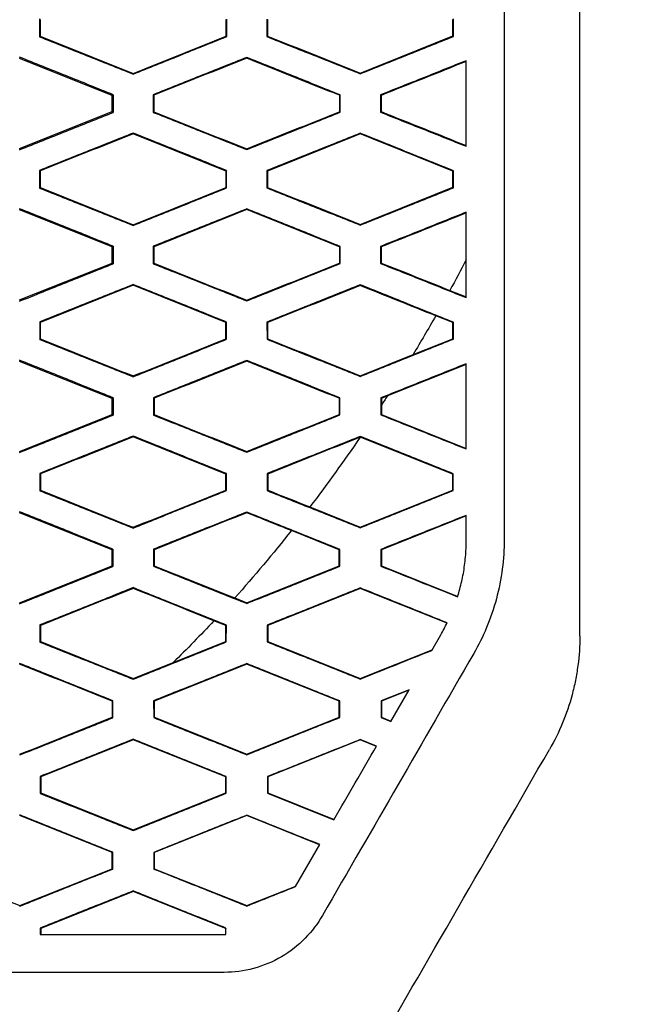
# Model space of a CAD drawing. Header units: millimetres. Extents: x 145 to 933, y -105 to 949.
# Tile 89 of 157: x 657.49 to 665.75, y 422.23 to 435.23. Entities that reach past the tile are written whole.
import ezdxf

# ---------------------------------------------------------------- set-up
doc = ezdxf.new("R2010")
doc.units = ezdxf.units.MM

msp = doc.modelspace()

# ---------------------------------------------------------------- linework, layer by layer
at = {"color": 7, "linetype": 'Continuous', "lineweight": 25}
for p, q in [((657.747, 435.241), (657.747, 435.007)), ((660.221, 435.009), (660.222, 435.24)), ((660.75, 435.24), (660.75, 435.009)), ((663.218, 435.238), (663.209, 435.232)), ((663.218, 435.011), (663.218, 435.238)), ((657.747, 435.007), (657.756, 435.013)), ((660.221, 435.009), (660.213, 435.015)), ((660.75, 435.009), (660.759, 435.015)), ((663.218, 435.011), (663.209, 435.017)), ((658.707, 434.23), (657.485, 434.719)), ((660.485, 434.734), (660.485, 434.724)), ((658.985, 434.513), (658.985, 434.523)), ((661.985, 434.517), (661.985, 434.526)), ((658.722, 434.24), (658.707, 434.23)), ((658.707, 434.018), (658.707, 434.23)), ((659.249, 434.24), (659.249, 434.008)), ((659.249, 434.24), (659.258, 434.234)), ((661.711, 434.233), (661.71, 434.016)), ((661.711, 434.233), (661.719, 434.238)), ((661.719, 434.01), (661.719, 434.238)), ((662.252, 434.238), (662.252, 434.011)), ((662.252, 434.238), (662.261, 434.232)), ((657.485, 433.53), (658.707, 434.018)), ((658.707, 434.018), (658.722, 434.008)), ((659.249, 434.008), (659.258, 434.014)), ((661.719, 434.01), (661.71, 434.016)), ((662.252, 434.011), (662.261, 434.017)), ((658.985, 433.725), (658.985, 433.735)), ((661.985, 433.722), (661.985, 433.731)), ((660.485, 433.516), (660.485, 433.525)), ((657.748, 433.241), (657.748, 433.008)), ((657.748, 433.241), (657.757, 433.235)), ((660.22, 433.239), (660.212, 433.233)), ((660.22, 433.009), (660.22, 433.239)), ((660.751, 433.239), (660.751, 433.01)), ((660.751, 433.239), (660.76, 433.233)), ((663.217, 433.237), (663.208, 433.231)), ((663.217, 433.012), (663.217, 433.237)), ((657.748, 433.008), (657.757, 433.014)), ((660.22, 433.009), (660.212, 433.015)), ((660.751, 433.01), (660.76, 433.016)), ((663.217, 433.012), (663.208, 433.018)), ((658.707, 432.23), (657.485, 432.719)), ((660.485, 432.732), (660.485, 432.723)), ((658.985, 432.515), (658.985, 432.524)), ((661.985, 432.518), (661.985, 432.527)), ((658.721, 432.24), (658.707, 432.23)), ((658.707, 432.018), (658.707, 432.23)), ((659.25, 432.239), (659.25, 432.009)), ((659.25, 432.239), (659.259, 432.233)), ((661.709, 432.232), (661.718, 432.238)), ((661.709, 432.232), (661.709, 432.017)), ((661.718, 432.011), (661.718, 432.238)), ((662.253, 432.237), (662.254, 432.012)), ((662.253, 432.237), (662.262, 432.231)), ((657.485, 431.53), (658.707, 432.018)), ((658.707, 432.018), (658.721, 432.009)), ((659.25, 432.009), (659.259, 432.015)), ((661.718, 432.011), (661.709, 432.017)), ((662.254, 432.012), (662.262, 432.018)), ((658.985, 431.724), (658.985, 431.733)), ((661.985, 431.72), (661.985, 431.73)), ((663.169, 431.656), (663.386, 431.57)), ((660.485, 431.517), (660.485, 431.526)), ((657.75, 431.24), (657.75, 431.009)), ((657.75, 431.24), (657.758, 431.234)), ((660.219, 431.238), (660.21, 431.232)), ((660.219, 431.01), (660.219, 431.238)), ((660.752, 431.238), (660.753, 431.011)), ((660.752, 431.238), (660.761, 431.232)), ((663.207, 431.23), (662.982, 431.32)), ((663.215, 431.236), (663.207, 431.23)), ((663.207, 431.018), (663.207, 431.23)), ((663.215, 431.013), (663.215, 431.236)), ((657.75, 431.009), (657.758, 431.015)), ((660.219, 431.01), (660.21, 431.016)), ((660.753, 431.011), (660.761, 431.017)), ((662.683, 430.809), (663.207, 431.018)), ((663.215, 431.013), (663.207, 431.018)), ((658.707, 430.23), (657.485, 430.719)), ((660.485, 430.731), (660.485, 430.721)), ((663.386, 430.679), (662.343, 430.262)), ((658.985, 430.516), (658.985, 430.526)), ((661.985, 430.52), (661.985, 430.529)), ((658.72, 430.239), (658.707, 430.23)), ((658.707, 430.018), (658.707, 430.23)), ((659.252, 430.238), (659.252, 430.01)), ((659.252, 430.238), (659.26, 430.232)), ((661.708, 430.231), (661.717, 430.237)), ((661.708, 430.231), (661.708, 430.018)), ((661.716, 430.012), (661.717, 430.237)), ((662.255, 430.236), (662.255, 430.013)), ((662.255, 430.236), (662.264, 430.23)), ((662.264, 430.23), (662.264, 430.139)), ((662.264, 430.139), (662.264, 430.018)), ((657.485, 429.53), (658.707, 430.018)), ((658.707, 430.018), (658.72, 430.01)), ((659.252, 430.01), (659.261, 430.016)), ((661.716, 430.012), (661.708, 430.018)), ((662.255, 430.013), (662.264, 430.018)), ((662.264, 430.018), (663.386, 429.57)), ((658.985, 429.722), (658.985, 429.732)), ((661.985, 429.719), (661.984, 429.718)), ((661.985, 429.719), (661.985, 429.728)), ((663.207, 429.23), (661.985, 429.719)), ((660.485, 429.519), (660.485, 429.528)), ((657.751, 429.239), (657.751, 429.01)), ((657.751, 429.239), (657.76, 429.233)), ((660.217, 429.237), (660.209, 429.231)), ((660.217, 429.012), (660.217, 429.237)), ((660.754, 429.237), (660.754, 429.012)), ((660.754, 429.237), (660.763, 429.231)), ((663.214, 429.235), (663.207, 429.23)), ((663.207, 429.018), (663.207, 429.23)), ((663.214, 429.014), (663.214, 429.235)), ((657.751, 429.01), (657.76, 429.016)), ((660.217, 429.012), (660.209, 429.017)), ((660.754, 429.012), (660.763, 429.018)), ((661.985, 428.53), (663.207, 429.018)), ((663.214, 429.014), (663.207, 429.018)), ((661.319, 428.796), (661.985, 428.53)), ((658.707, 428.23), (657.485, 428.719)), ((660.485, 428.729), (660.485, 428.72)), ((663.386, 428.679), (662.264, 428.23)), ((663.386, 428.363), (663.386, 428.685)), ((658.985, 428.518), (658.985, 428.527)), ((661.985, 428.521), (661.985, 428.53)), ((661.707, 428.23), (661.075, 428.483)), ((658.718, 428.237), (658.707, 428.23)), ((658.707, 428.018), (658.707, 428.23)), ((659.253, 428.237), (659.254, 428.012)), ((659.253, 428.237), (659.262, 428.231)), ((661.707, 428.23), (661.715, 428.235)), ((661.707, 428.018), (661.707, 428.23)), ((661.715, 428.013), (661.715, 428.235)), ((662.257, 428.235), (662.257, 428.014)), ((662.257, 428.235), (662.264, 428.23)), ((662.264, 428.23), (662.264, 428.018)), ((657.485, 427.53), (658.707, 428.018)), ((658.707, 428.018), (658.718, 428.011)), ((659.254, 428.012), (659.262, 428.017)), ((660.485, 427.53), (661.707, 428.018)), ((661.715, 428.013), (661.707, 428.018)), ((662.257, 428.014), (662.264, 428.018)), ((662.264, 428.018), (663.272, 427.615)), ((658.985, 427.72), (658.985, 427.73)), ((661.985, 427.719), (660.764, 427.23)), ((661.985, 427.726), (661.985, 427.719)), ((663.131, 427.261), (661.985, 427.719)), ((660.326, 427.594), (660.485, 427.53)), ((660.485, 427.521), (660.485, 427.53)), ((657.753, 427.237), (657.753, 427.011)), ((657.753, 427.237), (657.762, 427.231)), ((660.207, 427.23), (660.051, 427.292)), ((660.216, 427.236), (660.207, 427.23)), ((660.207, 427.018), (660.207, 427.23)), ((660.215, 427.013), (660.216, 427.236)), ((660.756, 427.235), (660.756, 427.013)), ((660.756, 427.235), (660.764, 427.23)), ((660.764, 427.23), (660.764, 427.018)), ((662.931, 426.902), (663.049, 427.107)), ((657.753, 427.011), (657.762, 427.017)), ((659.514, 426.741), (660.207, 427.018)), ((660.215, 427.013), (660.207, 427.018)), ((660.756, 427.013), (660.764, 427.018)), ((660.764, 427.018), (661.985, 426.53)), ((661.985, 426.53), (662.935, 426.909)), ((660.485, 426.719), (659.264, 426.23)), ((660.485, 426.727), (660.485, 426.719)), ((661.707, 426.23), (660.485, 426.719)), ((658.985, 426.52), (658.985, 426.529)), ((661.985, 426.523), (661.985, 426.53)), ((662.63, 426.382), (662.259, 426.234)), ((662.626, 426.375), (662.264, 426.23)), ((662.388, 425.963), (662.63, 426.382)), ((658.707, 426.23), (658.716, 426.236)), ((658.707, 426.23), (658.707, 426.018)), ((658.716, 426.012), (658.716, 426.236)), ((659.255, 426.236), (659.256, 426.013)), ((659.255, 426.236), (659.264, 426.23)), ((659.264, 426.23), (659.264, 426.018)), ((661.707, 426.23), (661.713, 426.234)), ((661.707, 426.018), (661.707, 426.23)), ((661.713, 426.015), (661.713, 426.234)), ((662.259, 426.234), (662.259, 426.015)), ((662.259, 426.234), (662.264, 426.23)), ((662.264, 426.23), (662.264, 426.018)), ((658.716, 426.012), (658.707, 426.018)), ((659.256, 426.013), (659.264, 426.018)), ((659.264, 426.018), (660.486, 425.53)), ((660.486, 425.53), (661.707, 426.018)), ((661.713, 426.015), (661.707, 426.018)), ((662.259, 426.015), (662.264, 426.018)), ((662.259, 426.015), (662.388, 425.963)), ((662.264, 426.018), (662.391, 425.968)), ((658.985, 425.719), (657.764, 425.23)), ((658.985, 425.719), (658.985, 425.728)), ((660.207, 425.23), (658.985, 425.719)), ((661.985, 425.719), (660.764, 425.23)), ((662.2, 425.638), (661.985, 425.724)), ((661.985, 425.724), (661.985, 425.719)), ((662.198, 425.634), (661.985, 425.719)), ((660.486, 425.523), (660.486, 425.53)), ((657.755, 425.236), (657.755, 425.013)), ((657.755, 425.236), (657.764, 425.23)), ((657.764, 425.23), (657.764, 425.018)), ((660.214, 425.234), (660.207, 425.23)), ((660.207, 425.018), (660.207, 425.23)), ((660.213, 425.014), (660.214, 425.234)), ((660.758, 425.234), (660.758, 425.015)), ((660.758, 425.234), (660.764, 425.23)), ((660.764, 425.23), (660.764, 425.018)), ((657.755, 425.013), (657.764, 425.018)), ((657.764, 425.018), (658.986, 424.53)), ((658.986, 424.53), (660.207, 425.018)), ((660.213, 425.014), (660.207, 425.018)), ((660.758, 425.015), (660.764, 425.018)), ((660.764, 425.018), (661.64, 424.668)), ((658.707, 424.23), (657.486, 424.719)), ((660.486, 424.719), (659.264, 424.23)), ((660.486, 424.725), (660.486, 424.719)), ((661.448, 424.334), (660.486, 424.719)), ((658.986, 424.522), (658.986, 424.53)), ((661.13, 423.783), (661.45, 424.338)), ((658.707, 424.23), (658.714, 424.235)), ((658.707, 424.018), (658.707, 424.23)), ((658.714, 424.014), (658.714, 424.235)), ((659.258, 424.234), (659.258, 424.014)), ((659.258, 424.234), (659.264, 424.23)), ((659.264, 424.23), (659.264, 424.018)), ((656.264, 424.018), (657.486, 423.53)), ((657.486, 423.53), (658.707, 424.018)), ((658.714, 424.014), (658.707, 424.018)), ((659.258, 424.014), (659.264, 424.018)), ((659.264, 424.018), (660.486, 423.53)), ((658.986, 423.719), (657.764, 423.23)), ((658.986, 423.725), (658.986, 423.719)), ((660.207, 423.23), (658.986, 423.719)), ((660.486, 423.53), (661.133, 423.789)), ((657.486, 423.522), (657.486, 423.53)), ((660.486, 423.525), (660.486, 423.53)), ((657.757, 423.234), (657.757, 423.149)), ((657.757, 423.234), (657.764, 423.23)), ((657.764, 423.23), (657.764, 423.149)), ((660.211, 423.233), (660.207, 423.23)), ((660.207, 423.15), (660.207, 423.23)), ((660.211, 423.15), (660.211, 423.233))]:
    msp.add_line(p, q, dxfattribs=at)
for points, knots in [([(664.886, 427.093), (664.886, 427.542), (664.886, 428.44), (664.886, 429.788), (664.886, 431.136), (664.886, 432.484), (664.886, 433.832), (664.886, 435.18), (664.886, 436.528), (664.886, 437.877), (664.886, 439.225), (664.886, 440.574), (664.886, 441.922), (664.886, 443.271), (664.886, 444.62), (664.886, 445.969), (664.886, 447.318), (664.886, 448.667), (664.885, 450.016), (664.885, 451.365), (664.885, 452.265), (664.885, 452.715)], [0, 0, 0, 0, 0.05265, 0.105293, 0.15793, 0.210563, 0.263191, 0.315817, 0.368439, 0.42106, 0.47368, 0.5263, 0.578921, 0.631543, 0.684167, 0.736794, 0.789424, 0.842059, 0.8947, 0.947347, 1, 1, 1, 1]), ([(657.747, 435.007), (657.953, 434.925), (658.366, 434.76), (658.779, 434.596), (658.985, 434.513)], [0, 0, 0, 0, 0.499476, 1, 1, 1, 1]), ([(658.985, 434.513), (659.191, 434.596), (659.603, 434.761), (660.015, 434.926), (660.221, 435.009)], [0, 0, 0, 0, 0.4995565, 1, 1, 1, 1]), ([(660.75, 435.009), (660.956, 434.927), (661.368, 434.763), (661.779, 434.599), (661.985, 434.517)], [0, 0, 0, 0, 0.499553, 1, 1, 1, 1]), ([(661.985, 434.517), (662.191, 434.599), (662.602, 434.764), (663.012, 434.929), (663.218, 435.011)], [0, 0, 0, 0, 0.499768, 1, 1, 1, 1]), ([(658.722, 434.24), (658.516, 434.323), (658.104, 434.489), (657.691, 434.654), (657.485, 434.737)], [0, 0, 0, 0, 0.50053, 1, 1, 1, 1]), ([(660.485, 434.734), (660.279, 434.651), (659.867, 434.487), (659.455, 434.322), (659.249, 434.24)], [0, 0, 0, 0, 0.500434, 1, 1, 1, 1]), ([(661.719, 434.238), (661.514, 434.321), (661.102, 434.486), (660.691, 434.651), (660.485, 434.734)], [0, 0, 0, 0, 0.500477, 1, 1, 1, 1]), ([(663.386, 434.69), (663.197, 434.615), (662.819, 434.464), (662.441, 434.313), (662.252, 434.238)], [0, 0, 0, 0, 0.500211, 1, 1, 1, 1]), ([(663.386, 433.559), (663.386, 433.748), (663.386, 434.125), (663.386, 434.502), (663.386, 434.69)], [0, 0, 0, 0, 0.50013, 1, 1, 1, 1]), ([(657.485, 433.513), (657.691, 433.595), (658.104, 433.76), (658.516, 433.925), (658.722, 434.008)], [0, 0, 0, 0, 0.499554, 1, 1, 1, 1]), ([(659.249, 434.008), (659.455, 433.926), (659.867, 433.762), (660.279, 433.598), (660.485, 433.516)], [0, 0, 0, 0, 0.4994799, 1, 1, 1, 1]), ([(660.485, 433.516), (660.691, 433.598), (661.102, 433.763), (661.513, 433.928), (661.719, 434.01)], [0, 0, 0, 0, 0.49961, 1, 1, 1, 1]), ([(662.252, 434.011), (662.441, 433.935), (662.819, 433.785), (663.197, 433.634), (663.386, 433.559)], [0, 0, 0, 0, 0.499703, 1, 1, 1, 1]), ([(658.985, 433.735), (658.779, 433.652), (658.367, 433.488), (657.954, 433.323), (657.748, 433.241)], [0, 0, 0, 0, 0.500439, 1, 1, 1, 1]), ([(660.22, 433.239), (660.014, 433.322), (659.603, 433.487), (659.191, 433.652), (658.985, 433.735)], [0, 0, 0, 0, 0.50053, 1, 1, 1, 1]), ([(661.985, 433.731), (661.78, 433.649), (661.368, 433.485), (660.957, 433.321), (660.751, 433.239)], [0, 0, 0, 0, 0.500362, 1, 1, 1, 1]), ([(663.217, 433.237), (663.012, 433.319), (662.601, 433.484), (662.191, 433.649), (661.985, 433.731)], [0, 0, 0, 0, 0.500319, 1, 1, 1, 1]), ([(657.748, 433.008), (657.954, 432.926), (658.367, 432.761), (658.779, 432.597), (658.985, 432.515)], [0, 0, 0, 0, 0.499461, 1, 1, 1, 1]), ([(658.985, 432.515), (659.191, 432.597), (659.603, 432.762), (660.014, 432.927), (660.22, 433.009)], [0, 0, 0, 0, 0.49957, 1, 1, 1, 1]), ([(660.751, 433.01), (660.957, 432.928), (661.368, 432.764), (661.78, 432.6), (661.985, 432.518)], [0, 0, 0, 0, 0.499537, 1, 1, 1, 1]), ([(661.985, 432.518), (662.191, 432.6), (662.601, 432.765), (663.011, 432.93), (663.217, 433.012)], [0, 0, 0, 0, 0.499782, 1, 1, 1, 1]), ([(658.721, 432.24), (658.515, 432.322), (658.103, 432.488), (657.691, 432.653), (657.485, 432.735)], [0, 0, 0, 0, 0.500545, 1, 1, 1, 1]), ([(660.485, 432.732), (660.279, 432.65), (659.868, 432.486), (659.456, 432.321), (659.25, 432.239)], [0, 0, 0, 0, 0.500421, 1, 1, 1, 1]), ([(661.718, 432.238), (661.512, 432.32), (661.102, 432.485), (660.691, 432.65), (660.485, 432.732)], [0, 0, 0, 0, 0.500492, 1, 1, 1, 1]), ([(663.386, 432.689), (663.197, 432.613), (662.82, 432.463), (662.442, 432.312), (662.253, 432.237)], [0, 0, 0, 0, 0.500197, 1, 1, 1, 1]), ([(663.386, 431.561), (663.386, 431.749), (663.386, 432.125), (663.386, 432.501), (663.386, 432.689)], [0, 0, 0, 0, 0.500195, 1, 1, 1, 1]), ([(660.485, 431.517), (660.691, 431.599), (661.102, 431.764), (661.512, 431.929), (661.718, 432.011)], [0, 0, 0, 0, 0.49962, 1, 1, 1, 1]), ([(662.254, 432.012), (662.442, 431.936), (662.82, 431.786), (663.197, 431.636), (663.386, 431.561)], [0, 0, 0, 0, 0.49969, 1, 1, 1, 1]), ([(657.485, 431.514), (657.691, 431.596), (658.103, 431.761), (658.515, 431.926), (658.721, 432.009)], [0, 0, 0, 0, 0.499564, 1, 1, 1, 1]), ([(659.25, 432.009), (659.456, 431.927), (659.868, 431.763), (660.279, 431.599), (660.485, 431.517)], [0, 0, 0, 0, 0.499467, 1, 1, 1, 1]), ([(658.985, 431.733), (658.779, 431.651), (658.367, 431.486), (657.955, 431.322), (657.75, 431.24)], [0, 0, 0, 0, 0.50043, 1, 1, 1, 1]), ([(660.219, 431.238), (660.013, 431.321), (659.602, 431.486), (659.191, 431.651), (658.985, 431.733)], [0, 0, 0, 0, 0.5005423, 1, 1, 1, 1]), ([(661.985, 431.73), (661.78, 431.648), (661.369, 431.484), (660.958, 431.32), (660.752, 431.238)], [0, 0, 0, 0, 0.500352, 1, 1, 1, 1]), ([(663.215, 431.236), (663.01, 431.318), (662.6, 431.483), (662.19, 431.648), (661.985, 431.73)], [0, 0, 0, 0, 0.500331, 1, 1, 1, 1]), ([(657.75, 431.009), (657.955, 430.927), (658.367, 430.763), (658.779, 430.598), (658.985, 430.516)], [0, 0, 0, 0, 0.499451, 1, 1, 1, 1]), ([(658.985, 430.516), (659.191, 430.598), (659.602, 430.763), (660.013, 430.928), (660.219, 431.01)], [0, 0, 0, 0, 0.499577, 1, 1, 1, 1]), ([(660.753, 431.011), (660.958, 430.929), (661.369, 430.765), (661.78, 430.602), (661.985, 430.52)], [0, 0, 0, 0, 0.4995272, 1, 1, 1, 1]), ([(661.985, 430.52), (662.19, 430.602), (662.6, 430.766), (663.01, 430.931), (663.215, 431.013)], [0, 0, 0, 0, 0.49979, 1, 1, 1, 1]), ([(658.72, 430.239), (658.514, 430.321), (658.102, 430.486), (657.691, 430.651), (657.485, 430.734)], [0, 0, 0, 0, 0.500555, 1, 1, 1, 1]), ([(660.485, 430.731), (660.28, 430.649), (659.868, 430.485), (659.457, 430.32), (659.252, 430.238)], [0, 0, 0, 0, 0.5004146, 1, 1, 1, 1]), ([(661.717, 430.237), (661.511, 430.319), (661.101, 430.484), (660.69, 430.649), (660.485, 430.731)], [0, 0, 0, 0, 0.500501, 1, 1, 1, 1]), ([(663.386, 430.687), (663.197, 430.612), (662.82, 430.462), (662.443, 430.311), (662.255, 430.236)], [0, 0, 0, 0, 0.500189, 1, 1, 1, 1]), ([(663.386, 429.562), (663.386, 429.75), (663.386, 430.125), (663.386, 430.5), (663.386, 430.687)], [0, 0, 0, 0, 0.500224, 1, 1, 1, 1]), ([(657.485, 429.516), (657.691, 429.598), (658.102, 429.763), (658.514, 429.928), (658.72, 430.01)], [0, 0, 0, 0, 0.499568, 1, 1, 1, 1]), ([(659.252, 430.01), (659.457, 429.928), (659.869, 429.765), (660.28, 429.601), (660.485, 429.519)], [0, 0, 0, 0, 0.499459, 1, 1, 1, 1]), ([(660.485, 429.519), (660.69, 429.601), (661.101, 429.765), (661.511, 429.93), (661.716, 430.012)], [0, 0, 0, 0, 0.499624, 1, 1, 1, 1]), ([(662.255, 430.013), (662.443, 429.938), (662.82, 429.787), (663.197, 429.637), (663.386, 429.562)], [0, 0, 0, 0, 0.499683, 1, 1, 1, 1]), ([(658.985, 429.732), (658.78, 429.649), (658.368, 429.485), (657.957, 429.321), (657.751, 429.239)], [0, 0, 0, 0, 0.500427, 1, 1, 1, 1]), ([(660.217, 429.237), (660.012, 429.32), (659.601, 429.484), (659.191, 429.649), (658.985, 429.732)], [0, 0, 0, 0, 0.500549, 1, 1, 1, 1]), ([(661.985, 429.728), (661.78, 429.646), (661.37, 429.482), (660.959, 429.319), (660.754, 429.237)], [0, 0, 0, 0, 0.500348, 1, 1, 1, 1]), ([(663.214, 429.235), (663.009, 429.317), (662.6, 429.481), (662.19, 429.646), (661.985, 429.728)], [0, 0, 0, 0, 0.500337, 1, 1, 1, 1]), ([(657.751, 429.01), (657.957, 428.928), (658.368, 428.764), (658.78, 428.6), (658.985, 428.518)], [0, 0, 0, 0, 0.499446, 1, 1, 1, 1]), ([(658.985, 428.518), (659.191, 428.6), (659.601, 428.765), (660.012, 428.929), (660.217, 429.012)], [0, 0, 0, 0, 0.499578, 1, 1, 1, 1]), ([(660.754, 429.012), (660.959, 428.93), (661.37, 428.767), (661.78, 428.603), (661.985, 428.521)], [0, 0, 0, 0, 0.499523, 1, 1, 1, 1]), ([(661.985, 428.521), (662.19, 428.604), (662.6, 428.768), (663.009, 428.932), (663.214, 429.014)], [0, 0, 0, 0, 0.499791, 1, 1, 1, 1]), ([(658.718, 428.237), (658.512, 428.32), (658.102, 428.485), (657.691, 428.65), (657.485, 428.732)], [0, 0, 0, 0, 0.500559, 1, 1, 1, 1]), ([(660.485, 428.729), (660.28, 428.647), (659.869, 428.483), (659.459, 428.319), (659.253, 428.237)], [0, 0, 0, 0, 0.500414, 1, 1, 1, 1]), ([(661.715, 428.235), (661.51, 428.318), (661.1, 428.482), (660.69, 428.647), (660.485, 428.729)], [0, 0, 0, 0, 0.500505, 1, 1, 1, 1]), ([(663.386, 428.685), (663.198, 428.61), (662.821, 428.46), (662.445, 428.31), (662.257, 428.235)], [0, 0, 0, 0, 0.500188, 1, 1, 1, 1]), ([(663.27, 427.61), (663.28, 427.644), (663.301, 427.711), (663.326, 427.814), (663.348, 427.919), (663.364, 428.026), (663.376, 428.136), (663.384, 428.249), (663.385, 428.325), (663.386, 428.363)], [0, 0, 0, 0, 0.137318, 0.275561, 0.415121, 0.557008, 0.702088, 0.850032, 1, 1, 1, 1]), ([(657.485, 427.518), (657.691, 427.6), (658.102, 427.764), (658.512, 427.929), (658.718, 428.011)], [0, 0, 0, 0, 0.499566, 1, 1, 1, 1]), ([(659.254, 428.012), (659.459, 427.93), (659.869, 427.766), (660.28, 427.603), (660.485, 427.521)], [0, 0, 0, 0, 0.499458, 1, 1, 1, 1]), ([(660.485, 427.521), (660.69, 427.603), (661.1, 427.767), (661.51, 427.931), (661.715, 428.013)], [0, 0, 0, 0, 0.499622, 1, 1, 1, 1]), ([(662.257, 428.014), (662.426, 427.947), (662.763, 427.812), (663.101, 427.678), (663.27, 427.61)], [0, 0, 0, 0, 0.49964, 1, 1, 1, 1]), ([(658.985, 427.73), (658.78, 427.648), (658.369, 427.483), (657.958, 427.319), (657.753, 427.237)], [0, 0, 0, 0, 0.500429, 1, 1, 1, 1]), ([(660.216, 427.236), (660.01, 427.318), (659.6, 427.483), (659.19, 427.647), (658.985, 427.73)], [0, 0, 0, 0, 0.50055, 1, 1, 1, 1]), ([(661.985, 427.726), (661.78, 427.644), (661.371, 427.481), (660.961, 427.317), (660.756, 427.235)], [0, 0, 0, 0, 0.50035, 1, 1, 1, 1]), ([(663.133, 427.265), (662.942, 427.342), (662.559, 427.496), (662.177, 427.649), (661.985, 427.726)], [0, 0, 0, 0, 0.500361, 1, 1, 1, 1]), ([(657.753, 427.011), (657.958, 426.929), (658.369, 426.766), (658.78, 426.602), (658.985, 426.52)], [0, 0, 0, 0, 0.499447, 1, 1, 1, 1]), ([(658.985, 426.52), (659.19, 426.602), (659.6, 426.766), (660.01, 426.931), (660.215, 427.013)], [0, 0, 0, 0, 0.499573, 1, 1, 1, 1]), ([(660.756, 427.013), (660.961, 426.932), (661.371, 426.768), (661.78, 426.605), (661.985, 426.523)], [0, 0, 0, 0, 0.499525, 1, 1, 1, 1]), ([(663.484, 426.861), (663.142, 426.268), (662.813, 425.699), (662.156, 424.56), (661.827, 423.991), (661.485, 423.399)], [0, 0, 0, 0, 0.5, 0.5, 1, 1, 1, 1]), ([(661.985, 426.523), (662.143, 426.587), (662.458, 426.713), (662.773, 426.839), (662.931, 426.902)], [0, 0, 0, 0, 0.499687, 1, 1, 1, 1]), ([(658.716, 426.236), (658.511, 426.319), (658.101, 426.483), (657.69, 426.648), (657.485, 426.73)], [0, 0, 0, 0, 0.500557, 1, 1, 1, 1]), ([(660.485, 426.727), (660.28, 426.645), (659.87, 426.481), (659.46, 426.318), (659.255, 426.236)], [0, 0, 0, 0, 0.50042, 1, 1, 1, 1]), ([(661.713, 426.234), (661.508, 426.316), (661.099, 426.481), (660.69, 426.645), (660.485, 426.727)], [0, 0, 0, 0, 0.500502, 1, 1, 1, 1]), ([(664.86, 426.7), (664.855, 426.667), (664.846, 426.602), (664.828, 426.506), (664.808, 426.409), (664.791, 426.346), (664.783, 426.314)], [0, 0, 0, 0, 0.250173, 0.50005, 0.749902, 1, 1, 1, 1]), ([(657.486, 425.52), (657.69, 425.602), (658.101, 425.766), (658.511, 425.93), (658.716, 426.012)], [0, 0, 0, 0, 0.499558, 1, 1, 1, 1]), ([(659.256, 426.013), (659.46, 425.931), (659.87, 425.768), (660.28, 425.605), (660.486, 425.523)], [0, 0, 0, 0, 0.499462, 1, 1, 1, 1]), ([(660.486, 425.523), (660.69, 425.605), (661.099, 425.769), (661.508, 425.933), (661.713, 426.015)], [0, 0, 0, 0, 0.499614, 1, 1, 1, 1]), ([(658.985, 425.728), (658.78, 425.646), (658.37, 425.482), (657.96, 425.318), (657.755, 425.236)], [0, 0, 0, 0, 0.5004378, 1, 1, 1, 1]), ([(660.214, 425.234), (660.009, 425.317), (659.599, 425.481), (659.19, 425.645), (658.985, 425.728)], [0, 0, 0, 0, 0.500544, 1, 1, 1, 1]), ([(661.985, 425.724), (661.781, 425.642), (661.372, 425.479), (660.962, 425.316), (660.758, 425.234)], [0, 0, 0, 0, 0.500358, 1, 1, 1, 1]), ([(661.638, 424.664), (661.732, 424.826), (661.919, 425.151), (662.107, 425.475), (662.2, 425.638)], [0, 0, 0, 0, 0.499776, 1, 1, 1, 1]), ([(657.755, 425.013), (657.96, 424.931), (658.37, 424.767), (658.78, 424.604), (658.986, 424.522)], [0, 0, 0, 0, 0.499455, 1, 1, 1, 1]), ([(658.986, 424.522), (659.19, 424.604), (659.599, 424.768), (660.009, 424.932), (660.213, 425.014)], [0, 0, 0, 0, 0.499562, 1, 1, 1, 1]), ([(660.758, 425.015), (660.905, 424.956), (661.198, 424.839), (661.491, 424.723), (661.638, 424.664)], [0, 0, 0, 0, 0.4993572, 1, 1, 1, 1]), ([(658.714, 424.235), (658.509, 424.317), (658.1, 424.481), (657.69, 424.646), (657.486, 424.728)], [0, 0, 0, 0, 0.5005478, 1, 1, 1, 1]), ([(660.486, 424.725), (660.281, 424.643), (659.871, 424.48), (659.462, 424.316), (659.258, 424.234)], [0, 0, 0, 0, 0.500431, 1, 1, 1, 1]), ([(661.45, 424.338), (661.289, 424.402), (660.968, 424.531), (660.646, 424.66), (660.486, 424.725)], [0, 0, 0, 0, 0.500614, 1, 1, 1, 1]), ([(657.486, 423.522), (657.69, 423.604), (658.1, 423.768), (658.509, 423.932), (658.714, 424.014)], [0, 0, 0, 0, 0.499545, 1, 1, 1, 1]), ([(659.258, 424.014), (659.462, 423.933), (659.872, 423.77), (660.281, 423.607), (660.486, 423.525)], [0, 0, 0, 0, 0.499474, 1, 1, 1, 1]), ([(658.986, 423.725), (658.781, 423.643), (658.371, 423.48), (657.962, 423.316), (657.757, 423.234)], [0, 0, 0, 0, 0.500452, 1, 1, 1, 1]), ([(660.211, 423.233), (660.007, 423.315), (659.598, 423.479), (659.19, 423.643), (658.986, 423.725)], [0, 0, 0, 0, 0.500532, 1, 1, 1, 1]), ([(660.486, 423.525), (660.593, 423.568), (660.808, 423.654), (661.023, 423.74), (661.13, 423.783)], [0, 0, 0, 0, 0.500951, 1, 1, 1, 1]), ([(657.757, 423.149), (658.027, 423.149), (658.565, 423.149), (659.373, 423.149), (659.912, 423.149), (660.182, 423.149)], [0, 0, 0, 0, 0.333099, 0.66643, 1, 1, 1, 1])]:
    msp.add_open_spline(points, degree=3, knots=knots, dxfattribs=at)
for points in [[(663.885, 450.983), (663.886, 443.455), (663.886, 435.924), (663.886, 428.361)], [(657.756, 435.235), (657.756, 435.161), (657.756, 435.087), (657.756, 435.013)], [(660.213, 435.015), (660.213, 435.088), (660.213, 435.161), (660.213, 435.234)], [(660.758, 435.234), (660.759, 435.161), (660.759, 435.088), (660.759, 435.015)], [(663.209, 435.017), (663.209, 435.089), (663.209, 435.16), (663.209, 435.232)], [(657.756, 435.013), (658.166, 434.85), (658.576, 434.686), (658.985, 434.523)], [(658.985, 434.523), (659.395, 434.687), (659.804, 434.851), (660.213, 435.015)], [(660.759, 435.015), (661.168, 434.852), (661.577, 434.689), (661.985, 434.526)], [(661.985, 434.526), (662.393, 434.69), (662.801, 434.853), (663.209, 435.017)], [(660.485, 434.724), (660.076, 434.561), (659.667, 434.398), (659.258, 434.234)], [(661.711, 434.233), (661.302, 434.396), (660.894, 434.56), (660.485, 434.724)], [(663.386, 434.681), (663.011, 434.531), (662.636, 434.382), (662.261, 434.232)], [(658.722, 434.24), (658.722, 434.163), (658.722, 434.086), (658.722, 434.008)], [(659.258, 434.234), (659.258, 434.161), (659.258, 434.088), (659.258, 434.014)], [(662.261, 434.232), (662.261, 434.16), (662.261, 434.088), (662.261, 434.017)], [(659.258, 434.014), (659.667, 433.851), (660.076, 433.688), (660.485, 433.525)], [(660.485, 433.525), (660.894, 433.689), (661.302, 433.852), (661.71, 434.016)], [(662.261, 434.017), (662.636, 433.867), (663.011, 433.718), (663.386, 433.569)], [(658.985, 433.725), (658.576, 433.562), (658.166, 433.398), (657.757, 433.235)], [(660.212, 433.233), (659.803, 433.397), (659.394, 433.561), (658.985, 433.725)], [(661.985, 433.722), (661.577, 433.559), (661.168, 433.396), (660.76, 433.233)], [(663.208, 433.231), (662.801, 433.394), (662.393, 433.558), (661.985, 433.722)], [(657.757, 433.235), (657.757, 433.161), (657.757, 433.087), (657.757, 433.014)], [(660.212, 433.015), (660.212, 433.088), (660.212, 433.161), (660.212, 433.233)], [(660.76, 433.233), (660.76, 433.16), (660.76, 433.088), (660.76, 433.016)], [(663.208, 433.018), (663.208, 433.089), (663.208, 433.16), (663.208, 433.231)], [(657.757, 433.014), (658.167, 432.851), (658.576, 432.687), (658.985, 432.524)], [(658.985, 432.524), (659.394, 432.688), (659.803, 432.852), (660.212, 433.015)], [(660.76, 433.016), (661.168, 432.853), (661.577, 432.69), (661.985, 432.527)], [(661.985, 432.527), (662.393, 432.691), (662.801, 432.854), (663.208, 433.018)], [(660.485, 432.723), (660.077, 432.56), (659.668, 432.397), (659.259, 432.233)], [(661.709, 432.232), (661.301, 432.395), (660.893, 432.559), (660.485, 432.723)], [(663.386, 432.679), (663.011, 432.53), (662.637, 432.381), (662.262, 432.231)], [(658.721, 432.24), (658.721, 432.163), (658.721, 432.086), (658.721, 432.009)], [(659.259, 432.233), (659.259, 432.161), (659.259, 432.088), (659.259, 432.015)], [(662.262, 432.231), (662.262, 432.16), (662.262, 432.089), (662.262, 432.018)], [(659.259, 432.015), (659.668, 431.852), (660.077, 431.689), (660.485, 431.526)], [(660.485, 431.526), (660.893, 431.69), (661.301, 431.853), (661.709, 432.017)], [(662.262, 432.018), (662.565, 431.897), (662.867, 431.777), (663.169, 431.656)], [(663.386, 432.061), (663.315, 431.925), (663.243, 431.791), (663.169, 431.656)], [(658.985, 431.724), (658.576, 431.56), (658.167, 431.397), (657.758, 431.234)], [(660.21, 431.232), (659.802, 431.396), (659.394, 431.56), (658.985, 431.724)], [(661.985, 431.72), (661.577, 431.558), (661.169, 431.395), (660.761, 431.232)], [(662.982, 431.32), (662.65, 431.454), (662.318, 431.587), (661.985, 431.72)], [(657.758, 431.234), (657.758, 431.161), (657.758, 431.088), (657.758, 431.015)], [(660.21, 431.016), (660.21, 431.088), (660.21, 431.16), (660.21, 431.232)], [(660.761, 431.232), (660.761, 431.16), (660.761, 431.088), (660.761, 431.017)], [(662.982, 431.32), (662.884, 431.148), (662.784, 430.978), (662.683, 430.809)], [(657.758, 431.015), (658.168, 430.852), (658.577, 430.689), (658.985, 430.526)], [(658.985, 430.526), (659.394, 430.689), (659.802, 430.853), (660.21, 431.016)], [(660.761, 431.017), (661.169, 430.854), (661.577, 430.692), (661.985, 430.529)], [(660.485, 430.721), (660.077, 430.558), (659.669, 430.395), (659.26, 430.232)], [(661.708, 430.231), (661.3, 430.394), (660.893, 430.558), (660.485, 430.721)], [(661.985, 430.529), (662.218, 430.622), (662.45, 430.715), (662.683, 430.809)], [(658.72, 430.239), (658.72, 430.162), (658.72, 430.086), (658.72, 430.01)], [(659.26, 430.232), (659.26, 430.16), (659.261, 430.088), (659.261, 430.016)], [(662.343, 430.262), (662.317, 430.251), (662.29, 430.241), (662.264, 430.23)], [(662.343, 430.262), (662.317, 430.221), (662.29, 430.18), (662.264, 430.139)], [(659.261, 430.016), (659.669, 429.854), (660.077, 429.691), (660.485, 429.528)], [(660.485, 429.528), (660.893, 429.691), (661.3, 429.855), (661.708, 430.018)], [(658.985, 429.722), (658.577, 429.559), (658.169, 429.396), (657.76, 429.233)], [(660.209, 429.231), (659.801, 429.395), (659.393, 429.558), (658.985, 429.722)], [(661.984, 429.718), (661.577, 429.556), (661.17, 429.393), (660.763, 429.231)], [(661.984, 429.718), (661.77, 429.405), (661.549, 429.098), (661.319, 428.796)], [(657.76, 429.233), (657.76, 429.16), (657.76, 429.088), (657.76, 429.016)], [(660.209, 429.017), (660.209, 429.089), (660.209, 429.16), (660.209, 429.231)], [(660.763, 429.231), (660.763, 429.16), (660.763, 429.089), (660.763, 429.018)], [(657.76, 429.016), (658.169, 428.853), (658.577, 428.69), (658.985, 428.527)], [(658.985, 428.527), (659.393, 428.691), (659.801, 428.854), (660.209, 429.017)], [(660.763, 429.018), (660.948, 428.944), (661.134, 428.87), (661.319, 428.796)], [(660.485, 428.72), (660.078, 428.557), (659.67, 428.394), (659.262, 428.231)], [(661.075, 428.483), (660.879, 428.562), (660.682, 428.641), (660.485, 428.72)], [(661.075, 428.483), (660.834, 428.179), (660.585, 427.882), (660.326, 427.594)], [(663.886, 428.361), (663.886, 428.237), (663.87, 427.98), (663.792, 427.579), (663.66, 427.195), (663.545, 426.967), (663.484, 426.861)], [(658.718, 428.237), (658.718, 428.162), (658.718, 428.087), (658.718, 428.011)], [(659.262, 428.231), (659.262, 428.16), (659.262, 428.089), (659.262, 428.017)], [(659.262, 428.017), (659.617, 427.876), (659.972, 427.735), (660.326, 427.594)], [(658.985, 427.72), (658.578, 427.557), (658.17, 427.394), (657.762, 427.231)], [(660.051, 427.292), (659.696, 427.435), (659.341, 427.578), (658.985, 427.72)], [(669.216, 427.789), (667.554, 424.91), (665.891, 422.03), (664.228, 419.149)], [(657.762, 427.231), (657.762, 427.16), (657.762, 427.089), (657.762, 427.017)], [(660.051, 427.292), (659.876, 427.105), (659.697, 426.921), (659.514, 426.741)], [(663.049, 427.107), (663.077, 427.159), (663.108, 427.214), (663.133, 427.265)], [(664.886, 427.093), (664.886, 426.961), (664.877, 426.83), (664.86, 426.7)], [(657.762, 427.017), (658.17, 426.855), (658.578, 426.692), (658.985, 426.529)], [(658.707, 426.23), (658.3, 426.394), (657.893, 426.557), (657.485, 426.721)], [(658.985, 426.529), (659.162, 426.6), (659.338, 426.671), (659.514, 426.741)], [(664.783, 426.314), (664.715, 426.061), (664.615, 425.82), (664.484, 425.593)], [(657.486, 425.529), (657.893, 425.692), (658.3, 425.855), (658.707, 426.018)], [(662.063, 421.399), (662.87, 422.797), (663.677, 424.195), (664.484, 425.593)], [(661.485, 423.399), (661.424, 423.294), (661.271, 423.089), (660.955, 422.84), (660.577, 422.682), (660.314, 422.649), (660.186, 422.649)], [(660.182, 423.149), (660.191, 423.149), (660.201, 423.15), (660.211, 423.15)], [(660.186, 422.649), (653.382, 422.649), (646.59, 422.649), (639.785, 422.649)]]:
    msp.add_open_spline(points, degree=3, dxfattribs=at)

doc.saveas('drawing.dxf')
